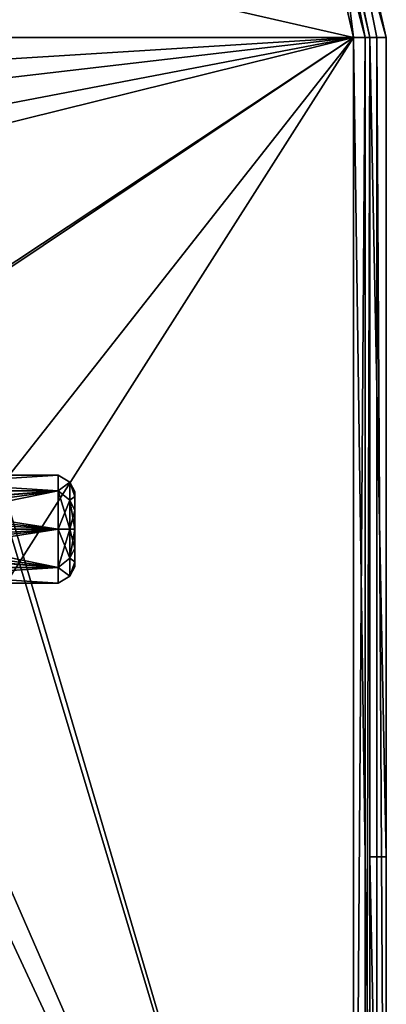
# Model space of a CAD drawing. Extents: x -50 to 50, y -119 to 244.
# Tile 94 of 112: x 28 to 50, y -29 to 31. Entities that reach past the tile are written whole.
import ezdxf

# ---------------------------------------------------------------- set-up
doc = ezdxf.new("R2010")
doc.units = 0
doc.header["$LTSCALE"] = 65.185185
for name, color, linetype in [('1082', 7, 'CONTINUOUS'), ('1083', 7, 'CONTINUOUS'), ('1085', 7, 'CONTINUOUS'), ('1089', 7, 'CONTINUOUS'), ('1090', 7, 'CONTINUOUS'), ('1110', 7, 'CONTINUOUS'), ('1112', 7, 'CONTINUOUS'), ('1113', 7, 'CONTINUOUS'), ('1114', 7, 'CONTINUOUS'), ('1115', 7, 'CONTINUOUS'), ('1116', 7, 'CONTINUOUS'), ('1119', 7, 'CONTINUOUS'), ('1120', 7, 'CONTINUOUS'), ('1122', 7, 'CONTINUOUS'), ('1125', 7, 'CONTINUOUS'), ('1127', 7, 'CONTINUOUS')]:
    doc.layers.add(name, color=color, linetype=linetype)

msp = doc.modelspace()

# ---------------------------------------------------------------- linework, layer by layer
at = {"layer": '1082', "linetype": 'CONTINUOUS'}
for points in [[(31, 2.3, 49), (31, 1.991, 50.151), (31, 1.991, 47.849), (31, 2.3, 49)], [(31, 1.991, 50.151), (31, 1.149, 50.993), (31, 1.991, 47.849), (31, 1.991, 50.151)], [(31, 1.991, 47.849), (31, 1.149, 50.993), (31, 1.149, 47.007), (31, 1.991, 47.849)], [(31, 0, 51.3), (31, 0, 46.7), (31, 1.149, 47.007), (31, 0, 51.3)], [(31, 1.149, 50.993), (31, 0, 51.3), (31, 1.149, 47.007), (31, 1.149, 50.993)], [(31, -1.149, 47.007), (31, 0, 46.7), (31, -1.149, 50.993), (31, -1.149, 47.007)], [(31, -1.149, 50.993), (31, 0, 46.7), (31, 0, 51.3), (31, -1.149, 50.993)], [(31, -1.991, 47.849), (31, -1.149, 47.007), (31, -1.991, 50.151), (31, -1.991, 47.849)], [(31, -1.991, 50.151), (31, -1.149, 47.007), (31, -1.149, 50.993), (31, -1.991, 50.151)], [(31, -2.3, 49), (31, -1.991, 47.849), (31, -1.991, 50.151), (31, -2.3, 49)]]:
    msp.add_3dface(points, dxfattribs=at)
at = {"layer": '1083', "linetype": 'CONTINUOUS'}
for points in [[(17.735, -1.307, 52.03), (15, -2.333, 51.333), (30, 0, 52.3), (17.735, -1.307, 52.03)], [(30, 0, 52.3), (15, -2.333, 51.333), (30, -2.333, 51.333), (30, 0, 52.3)], [(18.305, -0.74, 52.216), (17.735, -1.307, 52.03), (30, 0, 52.3), (18.305, -0.74, 52.216)], [(18.5, 0, 52.3), (18.305, -0.74, 52.216), (30, 0, 52.3), (18.5, 0, 52.3)], [(18.5, 0, 45.7), (30, -2.333, 46.667), (18.305, -0.74, 45.784), (18.5, 0, 45.7)], [(30, 0, 45.7), (30, -2.333, 46.667), (18.5, 0, 45.7), (30, 0, 45.7)], [(18.305, -0.74, 45.784), (30, -2.333, 46.667), (17.735, -1.307, 45.97), (18.305, -0.74, 45.784)], [(30, -2.333, 46.667), (15, -2.333, 46.667), (16.265, -1.307, 45.97), (30, -2.333, 46.667)], [(17.735, -1.307, 45.97), (30, -2.333, 46.667), (16.265, -1.307, 45.97), (17.735, -1.307, 45.97)], [(15, -3.3, 49), (15, -2.333, 46.667), (30, -3.3, 49), (15, -3.3, 49)], [(30, -3.3, 49), (15, -2.333, 46.667), (30, -2.333, 46.667), (30, -3.3, 49)], [(15, -2.333, 51.333), (15, -3.3, 49), (30, -2.333, 51.333), (15, -2.333, 51.333)], [(30, -2.333, 51.333), (15, -3.3, 49), (30, -3.3, 49), (30, -2.333, 51.333)]]:
    msp.add_3dface(points, dxfattribs=at)
at = {"layer": '1085', "linetype": 'CONTINUOUS'}
for points in [[(15, 3.3, 49), (15, 2.333, 51.333), (30, 3.3, 49), (15, 3.3, 49)], [(30, 3.3, 49), (15, 2.333, 51.333), (30, 2.333, 51.333), (30, 3.3, 49)], [(15, 2.333, 46.667), (15, 3.3, 49), (30, 2.333, 46.667), (15, 2.333, 46.667)], [(30, 2.333, 46.667), (15, 3.3, 49), (30, 3.3, 49), (30, 2.333, 46.667)], [(15, 2.333, 46.667), (30, 0, 45.7), (17.735, 1.307, 45.97), (15, 2.333, 46.667)], [(30, 0, 45.7), (15, 2.333, 46.667), (30, 2.333, 46.667), (30, 0, 45.7)], [(30, 2.333, 51.333), (15, 2.333, 51.333), (16.265, 1.307, 52.03), (30, 2.333, 51.333)], [(17.735, 1.307, 52.03), (30, 2.333, 51.333), (16.265, 1.307, 52.03), (17.735, 1.307, 52.03)], [(18.305, 0.74, 52.216), (30, 2.333, 51.333), (17.735, 1.307, 52.03), (18.305, 0.74, 52.216)], [(18.5, 0, 52.3), (30, 2.333, 51.333), (18.305, 0.74, 52.216), (18.5, 0, 52.3)], [(18.5, 0, 52.3), (30, 0, 52.3), (30, 2.333, 51.333), (18.5, 0, 52.3)], [(17.735, 1.307, 45.97), (30, 0, 45.7), (18.305, 0.74, 45.784), (17.735, 1.307, 45.97)], [(30, 0, 45.7), (18.5, 0, 45.7), (18.305, 0.74, 45.784), (30, 0, 45.7)]]:
    msp.add_3dface(points, dxfattribs=at)
at = {"layer": '1089', "linetype": 'CONTINUOUS'}
for points in [[(30, 2.333, 46.667), (30, 3.3, 49), (30.707, 2.86, 48.071), (30, 2.333, 46.667)], [(30, 3.3, 49), (30, 2.333, 51.333), (30.707, 2.86, 49.929), (30, 3.3, 49)], [(30.707, 2.86, 48.071), (30, 3.3, 49), (30.707, 2.86, 49.929), (30.707, 2.86, 48.071)], [(30.707, 1.768, 46.567), (30, 2.333, 46.667), (30.707, 2.86, 48.071), (30.707, 1.768, 46.567)], [(30.707, 2.86, 49.929), (30, 2.333, 51.333), (30.707, 1.768, 51.433), (30.707, 2.86, 49.929)], [(31, 1.991, 50.151), (31, 2.3, 49), (30.707, 2.86, 49.929), (31, 1.991, 50.151)], [(31, 1.991, 50.151), (30.707, 2.86, 49.929), (30.707, 1.768, 51.433), (31, 1.991, 50.151)], [(31, 2.3, 49), (31, 1.991, 47.849), (30.707, 2.86, 48.071), (31, 2.3, 49)], [(31, 2.3, 49), (30.707, 2.86, 48.071), (30.707, 2.86, 49.929), (31, 2.3, 49)], [(31, 1.991, 47.849), (30.707, 1.768, 46.567), (30.707, 2.86, 48.071), (31, 1.991, 47.849)], [(30, 2.333, 51.333), (30, 0, 52.3), (30.707, 1.768, 51.433), (30, 2.333, 51.333)], [(30, 0, 45.7), (30, 2.333, 46.667), (30.707, 0, 45.993), (30, 0, 45.7)], [(30.707, 0, 45.993), (30, 2.333, 46.667), (30.707, 1.768, 46.567), (30.707, 0, 45.993)], [(31, 1.149, 50.993), (31, 1.991, 50.151), (30.707, 1.768, 51.433), (31, 1.149, 50.993)], [(31, 1.991, 47.849), (31, 1.149, 47.007), (30.707, 1.768, 46.567), (31, 1.991, 47.849)], [(30.707, 1.768, 51.433), (30, 0, 52.3), (30.707, 0, 52.007), (30.707, 1.768, 51.433)], [(31, 1.149, 47.007), (31, 0, 46.7), (30.707, 1.768, 46.567), (31, 1.149, 47.007)], [(31, 0, 46.7), (30.707, 0, 45.993), (30.707, 1.768, 46.567), (31, 0, 46.7)], [(31, 1.149, 50.993), (30.707, 1.768, 51.433), (30.707, 0, 52.007), (31, 1.149, 50.993)], [(31, 0, 51.3), (31, 1.149, 50.993), (30.707, 0, 52.007), (31, 0, 51.3)]]:
    msp.add_3dface(points, dxfattribs=at)
at = {"layer": '1090', "linetype": 'CONTINUOUS'}
for points in [[(30, 0, 52.3), (30, -2.333, 51.333), (30.707, 0, 52.007), (30, 0, 52.3)], [(30.707, 0, 52.007), (30, -2.333, 51.333), (30.707, -1.768, 51.433), (30.707, 0, 52.007)], [(30, -2.333, 46.667), (30, 0, 45.7), (30.707, -1.768, 46.567), (30, -2.333, 46.667)], [(30, 0, 45.7), (30.707, 0, 45.993), (30.707, -1.768, 46.567), (30, 0, 45.7)], [(31, 0, 46.7), (31, -1.149, 47.007), (30.707, 0, 45.993), (31, 0, 46.7)], [(31, -1.149, 50.993), (31, 0, 51.3), (30.707, -1.768, 51.433), (31, -1.149, 50.993)], [(31, 0, 51.3), (30.707, 0, 52.007), (30.707, -1.768, 51.433), (31, 0, 51.3)], [(30.707, 0, 45.993), (31, -1.149, 47.007), (30.707, -1.768, 46.567), (30.707, 0, 45.993)], [(31, -1.149, 47.007), (31, -1.991, 47.849), (30.707, -1.768, 46.567), (31, -1.149, 47.007)], [(31, -1.991, 50.151), (31, -1.149, 50.993), (30.707, -1.768, 51.433), (31, -1.991, 50.151)], [(30.707, -1.768, 51.433), (30, -2.333, 51.333), (30.707, -2.86, 49.929), (30.707, -1.768, 51.433)], [(30.707, -2.86, 48.071), (30, -2.333, 46.667), (30.707, -1.768, 46.567), (30.707, -2.86, 48.071)], [(31, -1.991, 47.849), (30.707, -2.86, 48.071), (30.707, -1.768, 46.567), (31, -1.991, 47.849)], [(31, -1.991, 50.151), (30.707, -1.768, 51.433), (30.707, -2.86, 49.929), (31, -1.991, 50.151)], [(30, -2.333, 51.333), (30, -3.3, 49), (30.707, -2.86, 49.929), (30, -2.333, 51.333)], [(30, -3.3, 49), (30, -2.333, 46.667), (30.707, -2.86, 48.071), (30, -3.3, 49)], [(31, -1.991, 47.849), (31, -2.3, 49), (30.707, -2.86, 48.071), (31, -1.991, 47.849)], [(31, -2.3, 49), (31, -1.991, 50.151), (30.707, -2.86, 49.929), (31, -2.3, 49)], [(31, -2.3, 49), (30.707, -2.86, 49.929), (30.707, -2.86, 48.071), (31, -2.3, 49)], [(30.707, -2.86, 49.929), (30, -3.3, 49), (30.707, -2.86, 48.071), (30.707, -2.86, 49.929)]]:
    msp.add_3dface(points, dxfattribs=at)
at = {"layer": '1110', "linetype": 'CONTINUOUS'}
for points in [[(49, -70), (49, -70, 5), (49, 30, 5), (49, -70)], [(49, -20), (49, -70), (49, 30, 5), (49, -20)], [(49, 30), (49, -20), (49, 30, 5), (49, 30)]]:
    msp.add_3dface(points, dxfattribs=at)
at = {"layer": '1112', "linetype": 'CONTINUOUS'}
for points in [[(50, 30, 5), (50, -70, 5), (50, 30), (50, 30, 5)], [(50, 30), (50, -70, 5), (50, -20), (50, 30)], [(50, -20), (50, -70, 5), (50, -70), (50, -20)]]:
    msp.add_3dface(points, dxfattribs=at)
at = {"layer": '1113', "linetype": 'CONTINUOUS'}
for points in [[(45.048, 51.694), (50, 30), (44.147, 51.26), (45.048, 51.694)], [(50, 30), (49, 30), (44.147, 51.26), (50, 30)], [(49, -20), (49, 30), (50, -20), (49, -20)], [(49, 30), (50, 30), (50, -20), (49, 30)], [(49, -70), (49, -20), (50, -70), (49, -70)], [(49, -20), (50, -20), (50, -70), (49, -20)]]:
    msp.add_3dface(points, dxfattribs=at)
at = {"layer": '1114', "linetype": 'CONTINUOUS'}
for points in [[(48, 30, 6), (-48, 30, 6), (-43.248, 50.824, 6), (48, 30, 6)], [(43.248, 50.824, 6), (48, 30, 6), (-43.248, 50.824, 6), (43.248, 50.824, 6)], [(-48, 30, 6), (48, 30, 6), (0, 27, 6), (-48, 30, 6)], [(0, 27, 6), (48, 30, 6), (13.5, 23.383, 6), (0, 27, 6)], [(13.5, 23.383, 6), (48, 30, 6), (23.383, 13.5, 6), (13.5, 23.383, 6)], [(48, 30, 6), (48, -70, 6), (23.383, 13.5, 6), (48, 30, 6)], [(23.383, 13.5, 6), (48, -70, 6), (27, 0, 6), (23.383, 13.5, 6)], [(27, 0, 6), (48, -70, 6), (23.383, -13.5, 6), (27, 0, 6)], [(23.383, -13.5, 6), (48, -70, 6), (13.5, -23.383, 6), (23.383, -13.5, 6)], [(48, -70, 6), (-48, -70, 6), (-13.5, -23.383, 6), (48, -70, 6)], [(0, -27, 6), (48, -70, 6), (-13.5, -23.383, 6), (0, -27, 6)], [(13.5, -23.383, 6), (48, -70, 6), (0, -27, 6), (13.5, -23.383, 6)]]:
    msp.add_3dface(points, dxfattribs=at)
at = {"layer": '1115', "linetype": 'CONTINUOUS'}
for points in [[(-43.248, 50.824, 7), (-48, 30, 7), (43.248, 50.824, 7), (-43.248, 50.824, 7)], [(43.248, 50.824, 7), (-48, 30, 7), (48, 30, 7), (43.248, 50.824, 7)], [(-48, 30, 7), (0, 24.4, 7), (48, 30, 7), (-48, 30, 7)], [(0, 24.4, 7), (12.2, 21.131, 7), (48, 30, 7), (0, 24.4, 7)], [(12.2, 21.131, 7), (21.131, 12.2, 7), (48, 30, 7), (12.2, 21.131, 7)], [(21.131, 12.2, 7), (24.4, 0, 7), (48, 30, 7), (21.131, 12.2, 7)], [(24.4, 0, 7), (21.131, -12.2, 7), (48, 30, 7), (24.4, 0, 7)], [(21.131, -12.2, 7), (48, -70, 7), (48, 30, 7), (21.131, -12.2, 7)], [(21.131, -12.2, 7), (12.2, -21.131, 7), (48, -70, 7), (21.131, -12.2, 7)], [(48, -70, 7), (12.2, -21.131, 7), (-48, -70, 7), (48, -70, 7)]]:
    msp.add_3dface(points, dxfattribs=at)
at = {"layer": '1116', "linetype": 'CONTINUOUS'}
for points in [[(48, -70, 6), (48, 30, 6), (48.707, 30, 5.707), (48, -70, 6)], [(48, -70, 6), (48.707, 30, 5.707), (48.707, -70, 5.707), (48, -70, 6)], [(49, 30, 5), (49, -70, 5), (48.707, -70, 5.707), (49, 30, 5)], [(48.707, 30, 5.707), (49, 30, 5), (48.707, -70, 5.707), (48.707, 30, 5.707)]]:
    msp.add_3dface(points, dxfattribs=at)
at = {"layer": '1119', "linetype": 'CONTINUOUS'}
for points in [[(48, 30, 7), (48, -70, 7), (49.414, -70, 6.414), (48, 30, 7)], [(49.414, 30, 6.414), (48, 30, 7), (49.414, -70, 6.414), (49.414, 30, 6.414)], [(50, -70, 5), (50, 30, 5), (49.414, 30, 6.414), (50, -70, 5)], [(50, -70, 5), (49.414, 30, 6.414), (49.414, -70, 6.414), (50, -70, 5)]]:
    msp.add_3dface(points, dxfattribs=at)
at = {"layer": '1120', "linetype": 'CONTINUOUS'}
for points in [[(49, 30), (49, 30, 5), (44.147, 51.26, 5), (49, 30)], [(44.147, 51.26), (49, 30), (44.147, 51.26, 5), (44.147, 51.26)]]:
    msp.add_3dface(points, dxfattribs=at)
at = {"layer": '1122', "linetype": 'CONTINUOUS'}
for points in [[(50, 30, 5), (50, 30), (45.048, 51.694), (50, 30, 5)], [(50, 30, 5), (45.048, 51.694), (45.048, 51.694, 5), (50, 30, 5)]]:
    msp.add_3dface(points, dxfattribs=at)
at = {"layer": '1125', "linetype": 'CONTINUOUS'}
for points in [[(44.147, 51.26, 5), (49, 30, 5), (44.999, 48.639, 5.707), (44.147, 51.26, 5)], [(48, 30, 6), (43.248, 50.824, 6), (48.707, 30, 5.707), (48, 30, 6)], [(48.707, 30, 5.707), (43.248, 50.824, 6), (44.999, 48.639, 5.707), (48.707, 30, 5.707)], [(49, 30, 5), (48.707, 30, 5.707), (44.999, 48.639, 5.707), (49, 30, 5)]]:
    msp.add_3dface(points, dxfattribs=at)
at = {"layer": '1127', "linetype": 'CONTINUOUS'}
for points in [[(49.414, 30, 6.414), (50, 30, 5), (45.048, 51.694, 5), (49.414, 30, 6.414)], [(49.414, 30, 6.414), (45.048, 51.694, 5), (45.653, 48.91, 6.414), (49.414, 30, 6.414)], [(43.248, 50.824, 7), (48, 30, 7), (45.653, 48.91, 6.414), (43.248, 50.824, 7)], [(48, 30, 7), (49.414, 30, 6.414), (45.653, 48.91, 6.414), (48, 30, 7)]]:
    msp.add_3dface(points, dxfattribs=at)

doc.saveas('drawing.dxf')
